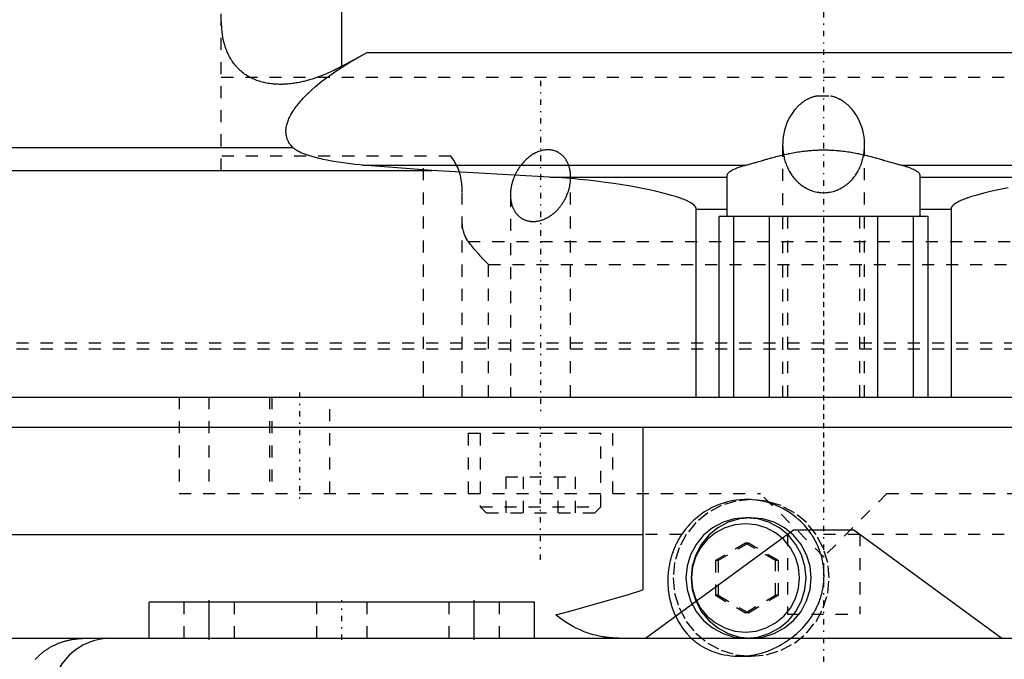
# Model space of a CAD drawing. Extents: x -128 to 128, y -5 to 906.
# Tile 4 of 22: x -67 to 15, y 177 to 230. Entities that reach past the tile are written whole.
import ezdxf

# ---------------------------------------------------------------- set-up
doc = ezdxf.new("R2010")
doc.units = 0
doc.linetypes.add('CENTER', pattern=[1.5, 0.45, -0.5, 0.05, -0.5])
doc.linetypes.add('DASHED', pattern=[2, 1, -1])
for name, color, linetype in [('AM_0', 7, 'CONTINUOUS'), ('AM_3', 7, 'DASHED'), ('AM_7', 7, 'CENTER')]:
    doc.layers.add(name, color=color, linetype=linetype)

msp = doc.modelspace()

# ---------------------------------------------------------------- linework, layer by layer
at = {"layer": 'AM_0', "color": 7, "linetype": 'CONTINUOUS'}
for p, q in [((-40, 226.464), (-40, 251.204)), ((-40, 226.464), (-37.897, 227.6)), ((-37.897, 227.6), (37.897, 227.6)), ((-92.807, 219.734), (-44.075, 219.734)), ((-32.524, 217.816), (-38.277, 218.259)), ((-38.277, 218.259), (-6.452, 218.259)), ((6.452, 218.259), (38.277, 218.259)), ((-93.5, 217.816), (-32.524, 217.816)), ((-22.744, 217.255), (-32.524, 217.816)), ((-22.744, 217.255), (-8, 217.255)), ((-8, 214), (-8, 217.383)), ((8, 217.383), (8, 214)), ((8, 217.255), (22.744, 217.255)), ((-10.575, 214.6), (-8, 214.6)), ((-10.575, 199), (-10.575, 214.6)), ((8, 214.6), (10.575, 214.6)), ((10.575, 214.6), (10.575, 199)), ((8.675, 214), (-8.675, 214)), ((-8.675, 199), (-8.675, 214)), ((-7.453, 199), (-7.453, 214)), ((-4.5, 199), (-4.5, 214)), ((4.5, 199), (4.5, 214)), ((7.453, 199), (7.453, 214)), ((8.675, 199), (8.675, 214)), ((-93.5, 199), (93.5, 199)), ((-82, 196.5), (82, 196.5)), ((-15, 196.5), (-15, 183.003)), ((-14.8, 179), (-2.5, 188)), ((-2.5, 188), (2.5, 188)), ((2.5, 188), (14.8, 179)), ((-82, 187.6), (-15, 187.6)), ((-56, 179), (-56, 182)), ((-24, 182), (-56, 182)), ((-51, 179), (-51, 182)), ((-29, 179), (-29, 182)), ((-24, 179), (-24, 182)), ((-87.75, 179), (87.75, 179))]:
    msp.add_line(p, q, dxfattribs=at)
for points in [[(-40, 226.464, 0), (-40.073, 226.424, 0), (-40.219, 226.345, 0), (-40.365, 226.268, 0), (-40.439, 226.231, 0), (-40.513, 226.193, 0), (-40.66, 226.12, 0), (-40.808, 226.049, 0), (-40.957, 225.979, 0), (-41.106, 225.912, 0), (-41.255, 225.846, 0), (-41.33, 225.814, 0), (-41.405, 225.783, 0), (-41.555, 225.721, 0), (-41.705, 225.662, 0), (-41.855, 225.605, 0), (-42.005, 225.55, 0), (-42.155, 225.498, 0), (-42.23, 225.472, 0), (-42.305, 225.447, 0), (-42.455, 225.399, 0), (-42.605, 225.353, 0), (-42.68, 225.331, 0), (-42.755, 225.31, 0), (-42.904, 225.269, 0), (-43.053, 225.231, 0), (-43.127, 225.212, 0), (-43.202, 225.195, 0), (-43.35, 225.161, 0), (-43.497, 225.13, 0), (-43.644, 225.102, 0), (-43.791, 225.076, 0), (-43.936, 225.053, 0), (-44.009, 225.042, 0), (-44.081, 225.032, 0), (-44.226, 225.014, 0), (-44.369, 224.999, 0), (-44.511, 224.986, 0), (-44.653, 224.976, 0), (-44.793, 224.969, 0), (-44.863, 224.966, 0), (-44.932, 224.964, 0), (-45.071, 224.962, 0), (-45.208, 224.963, 0), (-45.343, 224.966, 0), (-45.477, 224.973, 0), (-45.61, 224.982, 0), (-45.675, 224.987, 0), (-45.741, 224.993, 0), (-45.87, 225.008, 0), (-45.998, 225.025, 0), (-46.123, 225.044, 0), (-46.248, 225.066, 0), (-46.37, 225.091, 0), (-46.431, 225.105, 0), (-46.491, 225.119, 0), (-46.61, 225.149, 0), (-46.726, 225.181, 0), (-46.841, 225.216, 0), (-46.955, 225.254, 0), (-47.066, 225.293, 0), (-47.12, 225.314, 0), (-47.175, 225.336, 0), (-47.282, 225.381, 0), (-47.387, 225.428, 0), (-47.439, 225.452, 0), (-47.49, 225.477, 0), (-47.591, 225.529, 0), (-47.69, 225.583, 0), (-47.739, 225.611, 0), (-47.787, 225.639, 0), (-47.881, 225.698, 0), (-47.974, 225.758, 0), (-48.064, 225.821, 0), (-48.152, 225.886, 0), (-48.238, 225.952, 0), (-48.28, 225.986, 0), (-48.322, 226.021, 0), (-48.404, 226.092, 0), (-48.483, 226.164, 0), (-48.56, 226.238, 0), (-48.635, 226.314, 0), (-48.708, 226.392, 0), (-48.744, 226.432, 0), (-48.779, 226.472, 0), (-48.847, 226.553, 0), (-48.913, 226.636, 0), (-48.978, 226.72, 0), (-49.04, 226.806, 0), (-49.099, 226.893, 0), (-49.128, 226.937, 0), (-49.157, 226.982, 0), (-49.212, 227.071, 0), (-49.266, 227.163, 0), (-49.317, 227.255, 0), (-49.366, 227.348, 0), (-49.413, 227.443, 0), (-49.436, 227.49, 0), (-49.458, 227.538, 0), (-49.501, 227.635, 0), (-49.542, 227.732, 0), (-49.581, 227.83, 0), (-49.618, 227.929, 0), (-49.653, 228.028, 0), (-49.669, 228.078, 0), (-49.686, 228.128, 0), (-49.717, 228.229, 0), (-49.746, 228.33, 0), (-49.76, 228.38, 0), (-49.835, 228.686, 0), (-49.941, 229.318, 0), (-49.993, 229.984, 0), (-50, 230.329, 0)], [(-44.075, 219.734, 0), (-44.102, 219.761, 0), (-44.154, 219.818, 0), (-44.205, 219.877, 0), (-44.23, 219.907, 0), (-44.254, 219.938, 0), (-44.3, 220.001, 0), (-44.344, 220.066, 0), (-44.386, 220.133, 0), (-44.425, 220.202, 0), (-44.461, 220.273, 0), (-44.478, 220.309, 0), (-44.494, 220.346, 0), (-44.523, 220.42, 0), (-44.55, 220.496, 0), (-44.572, 220.574, 0), (-44.592, 220.653, 0), (-44.608, 220.733, 0), (-44.614, 220.774, 0), (-44.62, 220.815, 0), (-44.628, 220.898, 0), (-44.633, 220.982, 0), (-44.634, 221.025, 0), (-44.634, 221.068, 0), (-44.632, 221.154, 0), (-44.626, 221.241, 0), (-44.621, 221.284, 0), (-44.616, 221.328, 0), (-44.603, 221.416, 0), (-44.586, 221.504, 0), (-44.566, 221.592, 0), (-44.543, 221.681, 0), (-44.517, 221.769, 0), (-44.503, 221.813, 0), (-44.488, 221.857, 0), (-44.457, 221.944, 0), (-44.423, 222.031, 0), (-44.386, 222.117, 0), (-44.347, 222.203, 0), (-44.306, 222.289, 0), (-44.284, 222.332, 0), (-44.262, 222.375, 0), (-44.216, 222.46, 0), (-44.168, 222.545, 0), (-44.117, 222.63, 0), (-44.065, 222.715, 0), (-44.011, 222.8, 0), (-43.983, 222.842, 0), (-43.954, 222.884, 0), (-43.896, 222.968, 0), (-43.836, 223.052, 0), (-43.774, 223.135, 0), (-43.711, 223.218, 0), (-43.645, 223.301, 0), (-43.612, 223.343, 0), (-43.578, 223.384, 0), (-43.51, 223.466, 0), (-43.44, 223.548, 0), (-43.368, 223.63, 0), (-43.295, 223.712, 0), (-43.221, 223.793, 0), (-43.183, 223.833, 0), (-43.145, 223.874, 0), (-43.068, 223.954, 0), (-42.99, 224.034, 0), (-42.95, 224.074, 0), (-42.91, 224.114, 0), (-42.83, 224.193, 0), (-42.748, 224.272, 0), (-42.706, 224.311, 0), (-42.665, 224.35, 0), (-42.581, 224.429, 0), (-42.495, 224.506, 0), (-42.19, 224.774, 0), (-41.645, 225.22, 0), (-41.081, 225.645, 0), (-40.506, 226.046, 0), (-39.932, 226.423, 0), (-39.646, 226.602, 0), (-39.359, 226.777, 0), (-38.78, 227.116, 0), (-38.193, 227.442, 0), (-37.897, 227.6, 0)], [(-38.277, 218.259, 0), (-38.478, 218.277, 0), (-38.88, 218.316, 0), (-39.282, 218.36, 0), (-39.483, 218.384, 0), (-39.682, 218.409, 0), (-40.079, 218.464, 0), (-40.471, 218.524, 0), (-40.853, 218.589, 0), (-41.216, 218.658, 0), (-41.559, 218.73, 0), (-41.723, 218.768, 0), (-41.883, 218.806, 0), (-42.187, 218.884, 0), (-42.471, 218.964, 0), (-42.735, 219.047, 0), (-42.978, 219.132, 0), (-43.23, 219.23, 0), (-43.362, 219.287, 0), (-43.384, 219.297, 0), (-43.429, 219.317, 0), (-43.473, 219.339, 0), (-43.495, 219.349, 0), (-43.517, 219.36, 0), (-43.561, 219.382, 0), (-43.605, 219.405, 0), (-43.647, 219.428, 0), (-43.69, 219.452, 0), (-43.731, 219.476, 0), (-43.752, 219.488, 0), (-43.772, 219.501, 0), (-43.812, 219.526, 0), (-43.851, 219.552, 0), (-43.889, 219.578, 0), (-43.925, 219.605, 0), (-43.96, 219.632, 0), (-43.977, 219.646, 0), (-43.994, 219.66, 0), (-44.028, 219.689, 0), (-44.059, 219.718, 0), (-44.075, 219.734, 0)], [(-6.452, 218.259, 0), (-6.41, 218.27, 0), (-6.323, 218.292, 0), (-6.235, 218.316, 0), (-6.191, 218.328, 0), (-6.145, 218.34, 0), (-6.054, 218.365, 0), (-5.961, 218.392, 0), (-5.866, 218.419, 0), (-5.769, 218.446, 0), (-5.672, 218.475, 0), (-5.622, 218.489, 0), (-5.573, 218.504, 0), (-5.472, 218.533, 0), (-5.371, 218.563, 0), (-5.269, 218.593, 0), (-5.166, 218.623, 0), (-5.062, 218.653, 0), (-5.009, 218.669, 0), (-4.957, 218.684, 0), (-4.852, 218.714, 0), (-4.746, 218.745, 0), (-4.693, 218.76, 0), (-4.64, 218.775, 0), (-4.531, 218.806, 0), (-4.42, 218.837, 0), (-4.364, 218.852, 0), (-4.307, 218.868, 0), (-4.192, 218.899, 0), (-4.075, 218.93, 0), (-3.956, 218.962, 0), (-3.836, 218.993, 0), (-3.714, 219.024, 0), (-3.652, 219.039, 0), (-3.59, 219.054, 0), (-3.464, 219.084, 0), (-3.337, 219.114, 0), (-3.209, 219.143, 0), (-3.079, 219.172, 0), (-2.948, 219.2, 0), (-2.882, 219.213, 0), (-2.816, 219.227, 0), (-2.683, 219.253, 0), (-2.549, 219.279, 0), (-2.414, 219.303, 0), (-2.277, 219.327, 0), (-2.141, 219.349, 0), (-2.072, 219.36, 0), (-2.003, 219.37, 0), (-1.865, 219.39, 0), (-1.727, 219.409, 0), (-1.588, 219.426, 0), (-1.449, 219.442, 0), (-1.309, 219.456, 0), (-1.24, 219.463, 0), (-1.17, 219.47, 0), (-1.031, 219.481, 0), (-0.892, 219.492, 0), (-0.753, 219.5, 0), (-0.615, 219.508, 0), (-0.477, 219.513, 0), (-0.408, 219.516, 0), (-0.34, 219.518, 0), (-0.203, 219.521, 0), (-0.067, 219.522, 0), (0, 219.522, 0), (0.067, 219.522, 0), (0.203, 219.521, 0), (0.34, 219.518, 0), (0.408, 219.516, 0), (0.477, 219.513, 0), (0.615, 219.508, 0), (0.753, 219.5, 0), (0.892, 219.492, 0), (1.031, 219.481, 0), (1.17, 219.47, 0), (1.24, 219.463, 0), (1.309, 219.456, 0), (1.449, 219.442, 0), (1.588, 219.426, 0), (1.727, 219.409, 0), (1.865, 219.39, 0), (2.003, 219.37, 0), (2.072, 219.36, 0), (2.141, 219.349, 0), (2.277, 219.327, 0), (2.414, 219.303, 0), (2.549, 219.279, 0), (2.683, 219.253, 0), (2.816, 219.227, 0), (2.882, 219.213, 0), (2.948, 219.2, 0), (3.079, 219.172, 0), (3.209, 219.143, 0), (3.337, 219.114, 0), (3.464, 219.084, 0), (3.59, 219.054, 0), (3.652, 219.039, 0), (3.714, 219.024, 0), (3.836, 218.993, 0), (3.956, 218.962, 0), (4.075, 218.93, 0), (4.192, 218.899, 0), (4.307, 218.868, 0), (4.364, 218.852, 0), (4.42, 218.837, 0), (4.531, 218.806, 0), (4.64, 218.775, 0), (4.693, 218.76, 0), (4.746, 218.745, 0), (4.852, 218.714, 0), (4.957, 218.684, 0), (5.009, 218.669, 0), (5.062, 218.653, 0), (5.166, 218.623, 0), (5.269, 218.593, 0), (5.371, 218.563, 0), (5.472, 218.533, 0), (5.573, 218.504, 0), (5.622, 218.489, 0), (5.672, 218.475, 0), (5.769, 218.446, 0), (5.866, 218.419, 0), (5.961, 218.392, 0), (6.054, 218.365, 0), (6.145, 218.34, 0), (6.191, 218.328, 0), (6.235, 218.316, 0), (6.323, 218.292, 0), (6.41, 218.27, 0), (6.452, 218.259, 0)], [(-8, 217.383, 0), (-7.999, 217.409, 0), (-7.989, 217.461, 0), (-7.969, 217.513, 0), (-7.956, 217.539, 0), (-7.94, 217.565, 0), (-7.9, 217.616, 0), (-7.851, 217.668, 0), (-7.792, 217.718, 0), (-7.724, 217.769, 0), (-7.646, 217.819, 0), (-7.603, 217.844, 0), (-7.558, 217.868, 0), (-7.461, 217.917, 0), (-7.356, 217.965, 0), (-7.24, 218.013, 0), (-7.116, 218.06, 0), (-6.984, 218.106, 0), (-6.914, 218.128, 0), (-6.842, 218.151, 0), (-6.692, 218.195, 0), (-6.534, 218.238, 0), (-6.452, 218.259, 0)], [(6.452, 218.259, 0), (6.534, 218.238, 0), (6.692, 218.195, 0), (6.842, 218.151, 0), (6.914, 218.128, 0), (6.984, 218.106, 0), (7.116, 218.06, 0), (7.24, 218.013, 0), (7.356, 217.965, 0), (7.461, 217.917, 0), (7.558, 217.868, 0), (7.603, 217.844, 0), (7.646, 217.819, 0), (7.724, 217.769, 0), (7.792, 217.718, 0), (7.851, 217.668, 0), (7.9, 217.616, 0), (7.94, 217.565, 0), (7.956, 217.539, 0), (7.969, 217.513, 0), (7.989, 217.461, 0), (7.999, 217.409, 0), (8, 217.383, 0)], [(-10.575, 214.6, 0), (-10.576, 214.609, 0), (-10.577, 214.628, 0), (-10.579, 214.646, 0), (-10.58, 214.655, 0), (-10.582, 214.663, 0), (-10.586, 214.681, 0), (-10.591, 214.698, 0), (-10.597, 214.715, 0), (-10.604, 214.732, 0), (-10.611, 214.748, 0), (-10.615, 214.756, 0), (-10.619, 214.764, 0), (-10.628, 214.78, 0), (-10.637, 214.795, 0), (-10.648, 214.811, 0), (-10.658, 214.826, 0), (-10.669, 214.841, 0), (-10.675, 214.848, 0), (-10.681, 214.855, 0), (-10.693, 214.87, 0), (-10.706, 214.884, 0), (-10.713, 214.891, 0), (-10.719, 214.898, 0), (-10.733, 214.912, 0), (-10.747, 214.925, 0), (-10.754, 214.932, 0), (-10.761, 214.938, 0), (-10.775, 214.951, 0), (-10.79, 214.964, 0), (-10.805, 214.977, 0), (-10.82, 214.989, 0), (-10.835, 215.001, 0), (-10.843, 215.007, 0), (-10.851, 215.013, 0), (-10.866, 215.024, 0), (-10.882, 215.036, 0), (-10.937, 215.073, 0), (-11.032, 215.133, 0), (-11.13, 215.188, 0), (-11.232, 215.241, 0), (-11.284, 215.266, 0), (-11.336, 215.29, 0), (-11.443, 215.338, 0), (-11.551, 215.384, 0), (-11.662, 215.428, 0), (-11.773, 215.471, 0), (-11.886, 215.512, 0), (-11.943, 215.532, 0), (-12, 215.552, 0), (-12.115, 215.59, 0), (-12.23, 215.628, 0), (-12.288, 215.646, 0), (-12.635, 215.751, 0), (-13.309, 215.933, 0), (-13.963, 216.09, 0), (-14.633, 216.236, 0), (-15.316, 216.372, 0), (-16.01, 216.499, 0), (-16.36, 216.56, 0), (-16.713, 216.618, 0), (-17.422, 216.727, 0), (-18.136, 216.829, 0), (-18.853, 216.921, 0), (-19.569, 217.004, 0), (-20.284, 217.078, 0), (-20.641, 217.111, 0), (-20.996, 217.141, 0), (-21.701, 217.195, 0), (-22.399, 217.238, 0), (-22.744, 217.255, 0)], [(15.316, 216.372, 0), (14.633, 216.236, 0), (13.963, 216.09, 0), (13.309, 215.933, 0), (12.635, 215.751, 0), (12.288, 215.646, 0), (12.23, 215.628, 0), (12.115, 215.59, 0), (12, 215.552, 0), (11.943, 215.532, 0), (11.886, 215.512, 0), (11.773, 215.471, 0), (11.662, 215.428, 0), (11.551, 215.384, 0), (11.443, 215.338, 0), (11.336, 215.29, 0), (11.284, 215.266, 0), (11.232, 215.241, 0), (11.13, 215.188, 0), (11.032, 215.133, 0), (10.937, 215.073, 0), (10.882, 215.036, 0), (10.866, 215.024, 0), (10.851, 215.013, 0), (10.843, 215.007, 0), (10.835, 215.001, 0), (10.82, 214.989, 0), (10.805, 214.977, 0), (10.79, 214.964, 0), (10.775, 214.951, 0), (10.761, 214.938, 0), (10.754, 214.932, 0), (10.747, 214.925, 0), (10.733, 214.912, 0), (10.719, 214.898, 0), (10.713, 214.891, 0), (10.706, 214.884, 0), (10.693, 214.87, 0), (10.681, 214.855, 0), (10.675, 214.848, 0), (10.669, 214.841, 0), (10.658, 214.826, 0), (10.648, 214.811, 0), (10.637, 214.795, 0), (10.628, 214.78, 0), (10.619, 214.764, 0), (10.615, 214.756, 0), (10.611, 214.748, 0), (10.604, 214.732, 0), (10.597, 214.715, 0), (10.591, 214.698, 0), (10.586, 214.681, 0), (10.582, 214.663, 0), (10.58, 214.655, 0), (10.579, 214.646, 0), (10.577, 214.628, 0), (10.576, 214.609, 0), (10.575, 214.6, 0)], [(-22.229, 180.945, 0), (-21.058, 181.253, 0), (-18.644, 181.922, 0), (-16.204, 182.637, 0), (-15, 183.003, 0)], [(-17, 179, 0), (-17.03, 179, 0), (-17.088, 179, 0), (-17.147, 179.001, 0), (-17.176, 179.002, 0), (-17.205, 179.003, 0), (-17.264, 179.004, 0), (-17.321, 179.006, 0), (-17.379, 179.009, 0), (-17.436, 179.012, 0), (-17.493, 179.015, 0), (-17.522, 179.017, 0), (-17.55, 179.019, 0), (-17.607, 179.023, 0), (-17.663, 179.028, 0), (-17.719, 179.032, 0), (-17.775, 179.038, 0), (-17.831, 179.043, 0), (-17.859, 179.046, 0), (-17.887, 179.049, 0), (-17.942, 179.056, 0), (-17.997, 179.062, 0), (-18.024, 179.066, 0), (-18.052, 179.069, 0), (-18.106, 179.077, 0), (-18.16, 179.085, 0), (-18.187, 179.089, 0), (-18.214, 179.093, 0), (-18.268, 179.101, 0), (-18.322, 179.11, 0), (-18.506, 179.143, 0), (-18.815, 179.209, 0), (-19.112, 179.284, 0), (-19.397, 179.368, 0), (-19.672, 179.459, 0), (-19.809, 179.51, 0), (-19.947, 179.563, 0), (-20.222, 179.678, 0), (-20.497, 179.805, 0), (-20.77, 179.944, 0), (-21.042, 180.096, 0), (-21.312, 180.262, 0), (-21.446, 180.349, 0), (-21.579, 180.44, 0), (-21.842, 180.632, 0), (-22.101, 180.837, 0), (-22.229, 180.945, 0)], [(-65.449, 177.215, 0), (-65.399, 177.272, 0), (-65.348, 177.327, 0), (-65.323, 177.355, 0), (-65.297, 177.382, 0), (-65.245, 177.436, 0), (-65.193, 177.489, 0), (-65.139, 177.541, 0), (-65.086, 177.592, 0), (-65.031, 177.642, 0), (-65.004, 177.666, 0), (-64.977, 177.69, 0), (-64.921, 177.738, 0), (-64.866, 177.785, 0), (-64.838, 177.808, 0), (-64.81, 177.831, 0), (-64.753, 177.875, 0), (-64.696, 177.919, 0), (-64.667, 177.941, 0), (-64.639, 177.962, 0), (-64.581, 178.004, 0), (-64.523, 178.044, 0), (-64.464, 178.084, 0), (-64.405, 178.123, 0), (-64.346, 178.16, 0), (-64.316, 178.179, 0), (-64.287, 178.197, 0), (-64.227, 178.233, 0), (-64.167, 178.268, 0), (-64.106, 178.301, 0), (-64.046, 178.334, 0), (-63.985, 178.366, 0), (-63.954, 178.382, 0), (-63.923, 178.397, 0), (-63.861, 178.427, 0), (-63.798, 178.457, 0), (-63.734, 178.487, 0), (-63.668, 178.515, 0), (-63.601, 178.544, 0), (-63.567, 178.558, 0), (-63.533, 178.571, 0), (-63.463, 178.599, 0), (-63.392, 178.625, 0), (-63.32, 178.651, 0), (-63.246, 178.676, 0), (-63.172, 178.7, 0), (-63.134, 178.712, 0), (-63.096, 178.723, 0), (-63.019, 178.746, 0), (-62.941, 178.767, 0), (-62.861, 178.788, 0), (-62.781, 178.808, 0), (-62.699, 178.827, 0), (-62.658, 178.836, 0), (-62.617, 178.845, 0), (-62.536, 178.862, 0), (-62.455, 178.877, 0), (-62.415, 178.884, 0), (-62.376, 178.891, 0), (-62.297, 178.904, 0), (-62.218, 178.916, 0), (-62.18, 178.922, 0), (-62.141, 178.927, 0), (-62.064, 178.937, 0), (-61.988, 178.946, 0), (-61.913, 178.955, 0), (-61.838, 178.962, 0), (-61.764, 178.969, 0), (-61.728, 178.972, 0), (-61.691, 178.975, 0), (-61.616, 178.98, 0), (-61.541, 178.985, 0), (-61.463, 178.989, 0), (-61.384, 178.993, 0), (-61.304, 178.995, 0), (-61.263, 178.997, 0), (-61.222, 178.998, 0), (-61.138, 178.999, 0), (-61.053, 179, 0), (-61.01, 179, 0)]]:
    msp.add_polyline3d(points, dxfattribs=at)
msp.add_arc((-59.141, 174), 5, 90, 178.36342, dxfattribs=at)
at = {"layer": 'AM_3', "color": 6, "linetype": 'DASHED'}
for p, q in [((-50, 217.816), (-50, 248.217)), ((-50, 225.566), (50, 225.566)), ((-0.576, 224), (0.576, 224)), ((-3.4, 219.942), (-3.4, 199)), ((3.4, 199), (3.4, 219.942)), ((-30.956, 219), (-50, 219)), ((-33.223, 199), (-33.223, 219)), ((-21, 199), (-21, 217.245)), ((-30, 199), (-30, 216.047)), ((-26, 215.795), (-26, 199)), ((-3, 214), (-3, 199)), ((3, 199), (3, 214)), ((-29.505, 211.93), (29.505, 211.93)), ((-27.827, 210), (27.827, 210)), ((-27.827, 199), (-27.827, 210)), ((-75, 203.5), (75, 203.5)), ((-75, 203), (75, 203)), ((-53.5, 199), (-53.5, 191)), ((-51.026, 199), (-51.026, 191)), ((-46, 199), (-46, 191)), ((-45.806, 199), (-45.806, 191)), ((-41, 191), (-41, 199)), ((-29.5, 196), (-29.5, 191)), ((-29.5, 196), (-17.5, 196)), ((-28.5, 196), (-28.5, 189.9)), ((-18.5, 189.9), (-18.5, 196)), ((-17.5, 191), (-17.5, 196)), ((-26.387, 192.4), (-26.387, 189.4)), ((-26.387, 192.4), (-20.613, 192.4)), ((-24.943, 192.4), (-24.943, 189.4)), ((-22.057, 192.4), (-22.057, 189.4)), ((-20.613, 192.4), (-20.613, 189.4)), ((-53.5, 191), (-5.25, 191)), ((-6.015, 190.5), (-6.405, 190.5)), ((0, 185.75), (-5.25, 191)), ((5.25, 191), (0, 185.75)), ((5.25, 191), (53.5, 191)), ((-28.5, 189.9), (-28, 189.4)), ((-28.5, 189.9), (-18.5, 189.9)), ((-19, 189.4), (-18.5, 189.9)), ((-28, 189.4), (-19, 189.4)), ((-6.015, 189), (-6.444, 189)), ((-11.787, 187.6), (-15, 187.6)), ((-3, 187.634), (-3, 181)), ((15, 187.6), (-0.996, 187.6)), ((3, 187.634), (3, 181)), ((-6.483, 186.887), (-8.976, 185.443)), ((-6.249, 186.887), (-8.741, 185.443)), ((-6.249, 186.887), (-6.483, 186.887)), ((-3.991, 185.443), (-6.483, 186.887)), ((-3.757, 185.443), (-6.249, 186.887)), ((-8.976, 185.443), (-8.976, 182.557)), ((-8.741, 185.443), (-8.976, 185.443)), ((-8.741, 185.443), (-8.741, 182.557)), ((-3.991, 182.557), (-3.991, 185.443)), ((-3.757, 185.443), (-3.991, 185.443)), ((-3.757, 182.557), (-3.757, 185.443)), ((-8.976, 182.557), (-6.483, 181.113)), ((-8.741, 182.557), (-8.976, 182.557)), ((-8.741, 182.557), (-6.249, 181.113)), ((-6.483, 181.113), (-3.991, 182.557)), ((-6.249, 181.113), (-3.757, 182.557)), ((-3.757, 182.557), (-3.991, 182.557)), ((-53.1, 182), (-53.1, 179)), ((-48.9, 179), (-48.9, 182)), ((-42.1, 182), (-42.1, 179)), ((-37.9, 179), (-37.9, 182)), ((-31.1, 182), (-31.1, 179)), ((-26.9, 179), (-26.9, 182)), ((-6.249, 181.113), (-6.483, 181.113)), ((-3, 181), (3, 181)), ((-7.001, 177.5), (-6.015, 177.5))]:
    msp.add_line(p, q, dxfattribs=at)
for points in [[(-6.015, 190.5), (-7.279, 190.375), (-8.494, 190.005), (-9.615, 189.405), (-10.597, 188.596), (-11.403, 187.611), (-12.001, 186.487), (-12.37, 185.268), (-12.495, 184), (-12.37, 182.732), (-12.001, 181.513), (-11.403, 180.389), (-10.597, 179.404), (-9.615, 178.595), (-8.494, 177.995), (-7.279, 177.625), (-6.015, 177.5), (-4.75, 177.625), (-3.535, 177.995), (-2.414, 178.595), (-1.432, 179.404), (-0.627, 180.389), (-0.028, 181.513), (0.341, 182.732), (0.466, 184), (0.341, 185.268), (-0.028, 186.487), (-0.627, 187.611), (-1.432, 188.596), (-2.414, 189.405), (-3.535, 190.005), (-4.75, 190.375)], [(-6.444, 189), (-7.417, 188.904), (-8.352, 188.619), (-9.214, 188.157), (-9.969, 187.536), (-10.589, 186.778), (-11.049, 185.913), (-11.333, 184.975), (-11.429, 184), (-11.333, 183.025), (-11.049, 182.087), (-10.589, 181.222), (-9.969, 180.464), (-9.214, 179.843), (-8.352, 179.381), (-7.417, 179.096), (-6.444, 179), (-5.472, 179.096), (-4.537, 179.381), (-3.675, 179.843), (-2.919, 180.464), (-2.3, 181.222), (-1.839, 182.087), (-1.555, 183.025), (-1.459, 184), (-1.555, 184.975), (-1.839, 185.913), (-2.3, 186.778), (-2.919, 187.536), (-3.675, 188.157), (-4.537, 188.619), (-5.472, 188.904)], [(-6.015, 179), (-5.042, 179.096), (-4.107, 179.381), (-3.245, 179.843), (-2.49, 180.464), (-1.87, 181.222), (-1.409, 182.087), (-1.126, 183.025), (-1.03, 184), (-1.126, 184.975), (-1.409, 185.913), (-1.87, 186.778), (-2.49, 187.536), (-3.245, 188.157), (-4.107, 188.619), (-5.042, 188.904), (-6.015, 189), (-6.987, 188.904), (-7.922, 188.619), (-8.784, 188.157), (-9.539, 187.536), (-10.159, 186.778), (-10.62, 185.913), (-10.903, 184.975), (-10.999, 184), (-10.903, 183.025), (-10.62, 182.087), (-10.159, 181.222), (-9.539, 180.464), (-8.784, 179.843), (-7.922, 179.381), (-6.987, 179.096)], [(-6.483, 179.5), (-5.608, 179.586), (-4.766, 179.843), (-3.991, 180.258), (-3.311, 180.818), (-2.753, 181.5), (-2.338, 182.278), (-2.083, 183.122), (-1.997, 184), (-2.083, 184.878), (-2.338, 185.722), (-2.753, 186.5), (-3.311, 187.182), (-3.991, 187.742), (-4.766, 188.157), (-5.608, 188.414), (-6.483, 188.5), (-7.358, 188.414), (-8.2, 188.157), (-8.976, 187.742), (-9.655, 187.182), (-10.213, 186.5), (-10.628, 185.722), (-10.883, 184.878), (-10.969, 184), (-10.883, 183.122), (-10.628, 182.278), (-10.213, 181.5), (-9.655, 180.818), (-8.976, 180.258), (-8.2, 179.843), (-7.358, 179.586)]]:
    msp.add_lwpolyline(points, close=True, dxfattribs=at)
for points in [[(-0.576, 224, 0), (-0.604, 223.994, 0), (-0.659, 223.981, 0), (-0.714, 223.967, 0), (-0.742, 223.96, 0), (-0.769, 223.952, 0), (-0.823, 223.936, 0), (-0.877, 223.919, 0), (-0.931, 223.9, 0), (-0.984, 223.881, 0), (-1.036, 223.861, 0), (-1.063, 223.851, 0), (-1.089, 223.84, 0), (-1.14, 223.818, 0), (-1.191, 223.795, 0), (-1.242, 223.771, 0), (-1.292, 223.747, 0), (-1.341, 223.721, 0), (-1.365, 223.708, 0), (-1.39, 223.695, 0), (-1.438, 223.668, 0), (-1.485, 223.64, 0), (-1.508, 223.626, 0), (-1.532, 223.612, 0), (-1.578, 223.582, 0), (-1.623, 223.553, 0), (-1.645, 223.538, 0), (-1.668, 223.522, 0), (-1.712, 223.492, 0), (-1.755, 223.46, 0), (-1.797, 223.428, 0), (-1.839, 223.396, 0), (-1.88, 223.363, 0), (-1.9, 223.347, 0), (-1.92, 223.33, 0), (-1.959, 223.297, 0), (-1.997, 223.263, 0), (-2.035, 223.229, 0), (-2.072, 223.195, 0), (-2.108, 223.161, 0), (-2.125, 223.144, 0), (-2.143, 223.126, 0), (-2.177, 223.092, 0), (-2.211, 223.057, 0), (-2.245, 223.021, 0), (-2.278, 222.985, 0), (-2.31, 222.949, 0), (-2.326, 222.93, 0), (-2.342, 222.912, 0), (-2.374, 222.875, 0), (-2.405, 222.837, 0), (-2.51, 222.703, 0), (-2.677, 222.463, 0), (-2.754, 222.339, 0), (-2.826, 222.213, 0), (-2.958, 221.954, 0), (-3.072, 221.689, 0), (-3.168, 221.419, 0), (-3.247, 221.147, 0), (-3.309, 220.874, 0), (-3.334, 220.738, 0), (-3.355, 220.603, 0), (-3.384, 220.335, 0), (-3.398, 220.073, 0), (-3.4, 219.942, 0)], [(3.4, 219.942, 0), (3.398, 220.073, 0), (3.384, 220.335, 0), (3.355, 220.603, 0), (3.334, 220.738, 0), (3.309, 220.874, 0), (3.247, 221.147, 0), (3.168, 221.419, 0), (3.072, 221.689, 0), (2.958, 221.954, 0), (2.826, 222.213, 0), (2.754, 222.339, 0), (2.677, 222.463, 0), (2.51, 222.703, 0), (2.405, 222.837, 0), (2.374, 222.875, 0), (2.342, 222.912, 0), (2.326, 222.93, 0), (2.31, 222.949, 0), (2.278, 222.985, 0), (2.245, 223.021, 0), (2.211, 223.057, 0), (2.177, 223.092, 0), (2.143, 223.126, 0), (2.125, 223.144, 0), (2.108, 223.161, 0), (2.072, 223.195, 0), (2.035, 223.229, 0), (1.997, 223.263, 0), (1.959, 223.297, 0), (1.92, 223.33, 0), (1.9, 223.347, 0), (1.88, 223.363, 0), (1.839, 223.396, 0), (1.797, 223.428, 0), (1.755, 223.46, 0), (1.712, 223.492, 0), (1.668, 223.522, 0), (1.645, 223.538, 0), (1.623, 223.553, 0), (1.578, 223.582, 0), (1.532, 223.612, 0), (1.508, 223.626, 0), (1.485, 223.64, 0), (1.438, 223.668, 0), (1.39, 223.695, 0), (1.365, 223.708, 0), (1.341, 223.721, 0), (1.292, 223.747, 0), (1.242, 223.771, 0), (1.191, 223.795, 0), (1.14, 223.818, 0), (1.089, 223.84, 0), (1.063, 223.851, 0), (1.036, 223.861, 0), (0.984, 223.881, 0), (0.931, 223.9, 0), (0.877, 223.919, 0), (0.823, 223.936, 0), (0.769, 223.952, 0), (0.742, 223.96, 0), (0.714, 223.967, 0), (0.659, 223.981, 0), (0.604, 223.994, 0), (0.576, 224, 0)], [(-3.4, 219.942, 0), (-3.4, 219.895, 0), (-3.398, 219.799, 0), (-3.394, 219.702, 0), (-3.391, 219.654, 0), (-3.388, 219.605, 0), (-3.38, 219.507, 0), (-3.37, 219.409, 0), (-3.358, 219.311, 0), (-3.344, 219.212, 0), (-3.327, 219.113, 0), (-3.318, 219.064, 0), (-3.308, 219.014, 0), (-3.287, 218.915, 0), (-3.264, 218.817, 0), (-3.239, 218.718, 0), (-3.211, 218.62, 0), (-3.181, 218.523, 0), (-3.165, 218.474, 0), (-3.148, 218.426, 0), (-3.113, 218.33, 0), (-3.076, 218.234, 0), (-3.057, 218.187, 0), (-3.037, 218.139, 0), (-2.995, 218.046, 0), (-2.951, 217.953, 0), (-2.928, 217.907, 0), (-2.905, 217.861, 0), (-2.856, 217.771, 0), (-2.805, 217.682, 0), (-2.752, 217.594, 0), (-2.697, 217.508, 0), (-2.64, 217.423, 0), (-2.61, 217.382, 0), (-2.58, 217.34, 0), (-2.518, 217.259, 0), (-2.455, 217.18, 0), (-2.388, 217.102, 0), (-2.318, 217.024, 0), (-2.245, 216.947, 0), (-2.207, 216.909, 0), (-2.168, 216.871, 0), (-2.088, 216.797, 0), (-2.005, 216.724, 0), (-1.918, 216.653, 0), (-1.828, 216.585, 0), (-1.735, 216.519, 0), (-1.688, 216.487, 0), (-1.639, 216.456, 0), (-1.541, 216.395, 0), (-1.439, 216.338, 0), (-1.335, 216.285, 0), (-1.228, 216.235, 0), (-1.119, 216.189, 0), (-1.063, 216.167, 0), (-1.008, 216.146, 0), (-0.894, 216.108, 0), (-0.779, 216.075, 0), (-0.662, 216.046, 0), (-0.544, 216.021, 0), (-0.424, 216.002, 0), (-0.364, 215.993, 0), (-0.304, 215.987, 0), (-0.183, 215.977, 0), (-0.061, 215.972, 0), (0, 215.971, 0), (0.061, 215.972, 0), (0.183, 215.977, 0), (0.304, 215.987, 0), (0.364, 215.993, 0), (0.424, 216.002, 0), (0.544, 216.021, 0), (0.662, 216.046, 0), (0.779, 216.075, 0), (0.894, 216.108, 0), (1.008, 216.146, 0), (1.063, 216.167, 0), (1.119, 216.189, 0), (1.228, 216.235, 0), (1.335, 216.285, 0), (1.439, 216.338, 0), (1.541, 216.395, 0), (1.639, 216.456, 0), (1.688, 216.487, 0), (1.735, 216.519, 0), (1.828, 216.585, 0), (1.918, 216.653, 0), (2.005, 216.724, 0), (2.088, 216.797, 0), (2.168, 216.871, 0), (2.207, 216.909, 0), (2.245, 216.947, 0), (2.318, 217.024, 0), (2.388, 217.102, 0), (2.455, 217.18, 0), (2.518, 217.259, 0), (2.58, 217.34, 0), (2.61, 217.382, 0), (2.64, 217.423, 0), (2.697, 217.508, 0), (2.752, 217.594, 0), (2.805, 217.682, 0), (2.856, 217.771, 0), (2.905, 217.861, 0), (2.928, 217.907, 0), (2.951, 217.953, 0), (2.995, 218.046, 0), (3.037, 218.139, 0), (3.057, 218.187, 0), (3.076, 218.234, 0), (3.113, 218.33, 0), (3.148, 218.426, 0), (3.165, 218.474, 0), (3.181, 218.523, 0), (3.211, 218.62, 0), (3.239, 218.718, 0), (3.264, 218.817, 0), (3.287, 218.915, 0), (3.308, 219.014, 0), (3.318, 219.064, 0), (3.327, 219.113, 0), (3.344, 219.212, 0), (3.358, 219.311, 0), (3.37, 219.409, 0), (3.38, 219.507, 0), (3.388, 219.605, 0), (3.391, 219.654, 0), (3.394, 219.702, 0), (3.398, 219.799, 0), (3.4, 219.895, 0), (3.4, 219.942, 0)], [(-21, 217.245, 0), (-21, 217.281, 0), (-21.002, 217.354, 0), (-21.005, 217.427, 0), (-21.007, 217.464, 0), (-21.01, 217.5, 0), (-21.016, 217.573, 0), (-21.025, 217.645, 0), (-21.035, 217.717, 0), (-21.046, 217.789, 0), (-21.06, 217.86, 0), (-21.067, 217.896, 0), (-21.075, 217.931, 0), (-21.092, 218.001, 0), (-21.111, 218.07, 0), (-21.132, 218.139, 0), (-21.154, 218.207, 0), (-21.179, 218.274, 0), (-21.191, 218.307, 0), (-21.205, 218.34, 0), (-21.233, 218.406, 0), (-21.263, 218.47, 0), (-21.278, 218.501, 0), (-21.295, 218.533, 0), (-21.328, 218.594, 0), (-21.364, 218.655, 0), (-21.382, 218.685, 0), (-21.401, 218.714, 0), (-21.441, 218.772, 0), (-21.482, 218.828, 0), (-21.525, 218.883, 0), (-21.572, 218.938, 0), (-21.621, 218.991, 0), (-21.647, 219.018, 0), (-21.674, 219.044, 0), (-21.729, 219.095, 0), (-21.787, 219.145, 0), (-21.848, 219.192, 0), (-21.912, 219.237, 0), (-21.979, 219.28, 0), (-22.013, 219.3, 0), (-22.048, 219.32, 0), (-22.119, 219.357, 0), (-22.194, 219.391, 0), (-22.27, 219.421, 0), (-22.349, 219.448, 0), (-22.429, 219.472, 0), (-22.47, 219.482, 0), (-22.512, 219.491, 0), (-22.596, 219.507, 0), (-22.681, 219.519, 0), (-22.767, 219.526, 0), (-22.854, 219.53, 0), (-22.942, 219.53, 0), (-22.987, 219.528, 0), (-23.031, 219.525, 0), (-23.121, 219.517, 0), (-23.211, 219.505, 0), (-23.301, 219.488, 0), (-23.391, 219.468, 0), (-23.481, 219.444, 0), (-23.525, 219.431, 0), (-23.57, 219.416, 0), (-23.659, 219.385, 0), (-23.746, 219.351, 0), (-23.789, 219.332, 0), (-23.832, 219.313, 0), (-23.917, 219.273, 0), (-24.001, 219.23, 0), (-24.042, 219.207, 0), (-24.082, 219.184, 0), (-24.162, 219.136, 0), (-24.24, 219.086, 0), (-24.315, 219.035, 0), (-24.388, 218.982, 0), (-24.459, 218.928, 0), (-24.493, 218.901, 0), (-24.526, 218.874, 0), (-24.592, 218.818, 0), (-24.655, 218.762, 0), (-24.718, 218.704, 0), (-24.779, 218.644, 0), (-24.838, 218.584, 0), (-24.868, 218.553, 0), (-24.897, 218.522, 0), (-24.954, 218.459, 0), (-25.009, 218.394, 0), (-25.063, 218.329, 0), (-25.116, 218.263, 0), (-25.167, 218.195, 0), (-25.192, 218.162, 0), (-25.217, 218.127, 0), (-25.265, 218.059, 0), (-25.312, 217.989, 0), (-25.357, 217.919, 0), (-25.401, 217.848, 0), (-25.443, 217.777, 0), (-25.463, 217.741, 0), (-25.483, 217.705, 0), (-25.522, 217.633, 0), (-25.559, 217.56, 0), (-25.595, 217.487, 0), (-25.629, 217.415, 0), (-25.662, 217.342, 0), (-25.678, 217.305, 0), (-25.693, 217.269, 0), (-25.723, 217.196, 0), (-25.75, 217.123, 0), (-25.764, 217.087, 0), (-25.777, 217.05, 0), (-25.801, 216.978, 0), (-25.824, 216.906, 0), (-25.835, 216.87, 0), (-25.846, 216.835, 0), (-25.866, 216.763, 0), (-25.885, 216.693, 0), (-25.902, 216.623, 0), (-25.917, 216.554, 0), (-25.931, 216.484, 0), (-25.938, 216.448, 0), (-25.945, 216.413, 0), (-25.956, 216.341, 0), (-25.967, 216.27, 0), (-25.976, 216.197, 0), (-25.984, 216.125, 0), (-25.99, 216.052, 0), (-25.993, 216.015, 0), (-25.995, 215.979, 0), (-25.998, 215.905, 0), (-26, 215.832, 0), (-26, 215.795, 0)], [(-30, 216.047, 0), (-30.001, 216.139, 0), (-30.006, 216.323, 0), (-30.017, 216.506, 0), (-30.025, 216.597, 0), (-30.034, 216.688, 0), (-30.056, 216.868, 0), (-30.084, 217.046, 0), (-30.117, 217.221, 0), (-30.157, 217.394, 0), (-30.203, 217.564, 0), (-30.228, 217.648, 0), (-30.254, 217.731, 0), (-30.312, 217.894, 0), (-30.376, 218.053, 0), (-30.445, 218.209, 0), (-30.521, 218.36, 0), (-30.603, 218.506, 0), (-30.646, 218.578, 0), (-30.692, 218.65, 0), (-30.791, 218.792, 0), (-30.899, 218.932, 0), (-30.956, 219, 0)], [(-21.06, 216.595, 0), (-21.043, 216.7, 0), (-21.016, 216.916, 0), (-21.002, 217.135, 0), (-21, 217.245, 0)], [(-26, 215.795, 0), (-26, 215.762, 0), (-25.998, 215.695, 0), (-25.996, 215.629, 0), (-25.994, 215.595, 0), (-25.992, 215.562, 0), (-25.986, 215.496, 0), (-25.979, 215.43, 0), (-25.97, 215.365, 0), (-25.96, 215.3, 0), (-25.949, 215.235, 0), (-25.943, 215.203, 0), (-25.936, 215.171, 0), (-25.922, 215.108, 0), (-25.906, 215.045, 0), (-25.888, 214.983, 0), (-25.869, 214.921, 0), (-25.849, 214.861, 0), (-25.838, 214.831, 0), (-25.827, 214.801, 0), (-25.803, 214.742, 0), (-25.778, 214.684, 0), (-25.765, 214.656, 0), (-25.752, 214.627, 0), (-25.724, 214.572, 0), (-25.694, 214.517, 0), (-25.679, 214.49, 0), (-25.663, 214.463, 0), (-25.63, 214.41, 0), (-25.595, 214.358, 0), (-25.558, 214.306, 0), (-25.519, 214.254, 0), (-25.478, 214.204, 0), (-25.456, 214.179, 0), (-25.434, 214.154, 0), (-25.388, 214.106, 0), (-25.34, 214.059, 0), (-25.29, 214.013, 0), (-25.237, 213.969, 0), (-25.182, 213.926, 0), (-25.154, 213.906, 0), (-25.126, 213.886, 0), (-25.067, 213.848, 0), (-25.006, 213.812, 0), (-24.943, 213.778, 0), (-24.878, 213.746, 0), (-24.812, 213.717, 0), (-24.778, 213.703, 0), (-24.743, 213.691, 0), (-24.673, 213.667, 0), (-24.601, 213.646, 0), (-24.528, 213.628, 0), (-24.453, 213.613, 0), (-24.377, 213.6, 0), (-24.339, 213.596, 0), (-24.3, 213.591, 0), (-24.222, 213.585, 0), (-24.143, 213.582, 0), (-24.063, 213.583, 0), (-23.982, 213.586, 0), (-23.901, 213.593, 0), (-23.861, 213.597, 0), (-23.82, 213.602, 0), (-23.739, 213.615, 0), (-23.658, 213.631, 0), (-23.618, 213.64, 0), (-23.577, 213.649, 0), (-23.497, 213.671, 0), (-23.417, 213.695, 0), (-23.377, 213.708, 0), (-23.337, 213.722, 0), (-23.258, 213.751, 0), (-23.181, 213.783, 0), (-23.104, 213.817, 0), (-23.028, 213.854, 0), (-22.953, 213.893, 0), (-22.916, 213.913, 0), (-22.88, 213.933, 0), (-22.807, 213.976, 0), (-22.737, 214.02, 0), (-22.668, 214.066, 0), (-22.6, 214.114, 0), (-22.534, 214.162, 0), (-22.502, 214.187, 0), (-22.47, 214.212, 0), (-22.408, 214.263, 0), (-22.347, 214.315, 0), (-22.289, 214.367, 0), (-22.232, 214.419, 0), (-22.178, 214.472, 0), (-22.151, 214.499, 0), (-22.124, 214.526, 0), (-22.072, 214.581, 0), (-22.021, 214.637, 0), (-21.971, 214.694, 0), (-21.922, 214.752, 0), (-21.874, 214.811, 0), (-21.851, 214.841, 0), (-21.828, 214.871, 0), (-21.782, 214.932, 0), (-21.738, 214.993, 0), (-21.695, 215.055, 0), (-21.653, 215.118, 0), (-21.613, 215.182, 0), (-21.593, 215.214, 0), (-21.573, 215.246, 0), (-21.535, 215.311, 0), (-21.499, 215.376, 0), (-21.481, 215.408, 0), (-21.463, 215.441, 0), (-21.429, 215.507, 0), (-21.396, 215.573, 0), (-21.381, 215.607, 0), (-21.365, 215.64, 0), (-21.335, 215.706, 0), (-21.306, 215.773, 0), (-21.279, 215.84, 0), (-21.253, 215.907, 0), (-21.228, 215.974, 0), (-21.217, 216.007, 0), (-21.205, 216.04, 0), (-21.183, 216.107, 0), (-21.163, 216.173, 0), (-21.143, 216.239, 0), (-21.125, 216.305, 0), (-21.109, 216.37, 0), (-21.101, 216.403, 0), (-21.093, 216.435, 0), (-21.079, 216.499, 0), (-21.066, 216.563, 0), (-21.06, 216.595, 0)], [(-29.505, 211.93, 0), (-29.533, 211.971, 0), (-29.588, 212.053, 0), (-29.637, 212.135, 0), (-29.661, 212.177, 0), (-29.683, 212.219, 0), (-29.726, 212.305, 0), (-29.765, 212.394, 0), (-29.802, 212.484, 0), (-29.835, 212.576, 0), (-29.866, 212.671, 0), (-29.88, 212.718, 0), (-29.893, 212.766, 0), (-29.917, 212.864, 0), (-29.938, 212.963, 0), (-29.956, 213.063, 0), (-29.971, 213.164, 0), (-29.982, 213.266, 0), (-29.987, 213.317, 0), (-29.991, 213.369, 0), (-29.997, 213.473, 0), (-30, 213.577, 0), (-30, 213.629, 0)], [(-27.827, 210, 0), (-27.881, 210.056, 0), (-27.989, 210.168, 0), (-28.096, 210.28, 0), (-28.149, 210.336, 0), (-28.202, 210.392, 0), (-28.306, 210.504, 0), (-28.409, 210.615, 0), (-28.509, 210.726, 0), (-28.608, 210.836, 0), (-28.706, 210.946, 0), (-28.753, 211, 0), (-28.801, 211.055, 0), (-28.893, 211.162, 0), (-28.983, 211.269, 0), (-29.071, 211.375, 0), (-29.157, 211.479, 0), (-29.239, 211.582, 0), (-29.28, 211.633, 0), (-29.319, 211.684, 0), (-29.396, 211.784, 0), (-29.469, 211.882, 0), (-29.505, 211.93, 0)], [(-6.405, 190.5, 0), (-6.576, 190.498, 0), (-6.922, 190.479, 0), (-7.272, 190.442, 0), (-7.447, 190.415, 0), (-7.622, 190.384, 0), (-7.972, 190.307, 0), (-8.318, 190.21, 0), (-8.659, 190.093, 0), (-8.994, 189.957, 0), (-9.321, 189.803, 0), (-9.48, 189.719, 0), (-9.637, 189.631, 0), (-9.942, 189.443, 0), (-10.234, 189.239, 0), (-10.511, 189.022, 0), (-10.773, 188.793, 0), (-11.018, 188.554, 0), (-11.136, 188.43, 0), (-11.252, 188.301, 0), (-11.475, 188.032, 0), (-11.686, 187.748, 0), (-11.787, 187.6, 0)], [(-1.285, 188, 0), (-1.387, 188.127, 0), (-1.598, 188.371, 0), (-1.818, 188.601, 0), (-1.932, 188.712, 0), (-2.049, 188.82, 0), (-2.294, 189.031, 0), (-2.552, 189.231, 0), (-2.822, 189.42, 0), (-3.104, 189.596, 0), (-3.395, 189.759, 0), (-3.544, 189.834, 0), (-3.695, 189.906, 0), (-4.003, 190.038, 0), (-4.317, 190.154, 0), (-4.636, 190.253, 0), (-4.958, 190.336, 0), (-5.281, 190.402, 0), (-5.443, 190.428, 0), (-5.605, 190.45, 0), (-5.928, 190.482, 0), (-6.247, 190.498, 0), (-6.405, 190.5, 0)], [(-0.996, 187.6, 0), (-1.042, 187.669, 0), (-1.137, 187.804, 0), (-1.235, 187.936, 0), (-1.285, 188, 0)], [(-11.787, 187.6, 0), (-11.816, 187.555, 0), (-11.874, 187.464, 0), (-11.931, 187.373, 0), (-11.959, 187.327, 0), (-11.986, 187.28, 0), (-12.039, 187.187, 0), (-12.091, 187.094, 0), (-12.142, 186.999, 0), (-12.191, 186.904, 0), (-12.238, 186.809, 0), (-12.261, 186.76, 0), (-12.284, 186.712, 0), (-12.328, 186.615, 0), (-12.371, 186.518, 0), (-12.412, 186.42, 0), (-12.452, 186.321, 0), (-12.49, 186.222, 0), (-12.508, 186.172, 0), (-12.526, 186.122, 0), (-12.561, 186.022, 0), (-12.595, 185.921, 0), (-12.611, 185.87, 0), (-12.627, 185.82, 0), (-12.657, 185.718, 0), (-12.686, 185.616, 0), (-12.7, 185.565, 0), (-12.713, 185.514, 0), (-12.738, 185.412, 0), (-12.762, 185.31, 0), (-12.784, 185.209, 0), (-12.805, 185.107, 0), (-12.824, 185.006, 0), (-12.833, 184.956, 0), (-12.841, 184.905, 0), (-12.857, 184.805, 0), (-12.872, 184.704, 0), (-12.885, 184.604, 0), (-12.896, 184.504, 0), (-12.906, 184.404, 0), (-12.91, 184.354, 0), (-12.914, 184.305, 0), (-12.921, 184.206, 0), (-12.927, 184.107, 0), (-12.931, 184.009, 0), (-12.934, 183.911, 0), (-12.936, 183.813, 0), (-12.936, 183.764, 0), (-12.936, 183.716, 0), (-12.935, 183.619, 0), (-12.932, 183.523, 0), (-12.928, 183.427, 0), (-12.923, 183.332, 0), (-12.917, 183.238, 0), (-12.913, 183.191, 0), (-12.909, 183.145, 0), (-12.901, 183.052, 0), (-12.891, 182.96, 0), (-12.88, 182.869, 0), (-12.868, 182.779, 0), (-12.854, 182.689, 0), (-12.847, 182.645, 0), (-12.84, 182.601, 0), (-12.825, 182.513, 0), (-12.809, 182.426, 0), (-12.8, 182.383, 0), (-12.791, 182.34, 0), (-12.773, 182.254, 0), (-12.754, 182.17, 0), (-12.744, 182.128, 0), (-12.734, 182.086, 0), (-12.713, 182.003, 0), (-12.691, 181.921, 0), (-12.668, 181.839, 0), (-12.644, 181.759, 0), (-12.62, 181.679, 0), (-12.607, 181.64, 0), (-12.595, 181.601, 0), (-12.569, 181.523, 0), (-12.542, 181.446, 0), (-12.514, 181.37, 0), (-12.486, 181.295, 0), (-12.457, 181.22, 0), (-12.442, 181.184, 0), (-12.428, 181.147, 0), (-12.397, 181.075, 0), (-12.367, 181.003, 0), (-12.254, 180.76, 0), (-12.047, 180.368, 0), (-11.824, 180.009, 0), (-11.709, 179.841, 0), (-11.591, 179.681, 0), (-11.35, 179.385, 0), (-11.108, 179.121, 0), (-10.987, 179, 0)], [(-2.706, 179, 0), (-2.541, 179.124, 0), (-2.213, 179.394, 0), (-1.892, 179.694, 0), (-1.735, 179.856, 0), (-1.581, 180.025, 0), (-1.285, 180.386, 0), (-1.007, 180.778, 0), (-0.855, 181.022, 0), (-0.813, 181.093, 0), (-0.772, 181.166, 0), (-0.752, 181.202, 0), (-0.732, 181.239, 0), (-0.692, 181.313, 0), (-0.653, 181.388, 0), (-0.615, 181.464, 0), (-0.578, 181.541, 0), (-0.541, 181.619, 0), (-0.523, 181.658, 0), (-0.506, 181.697, 0), (-0.471, 181.777, 0), (-0.437, 181.857, 0), (-0.404, 181.938, 0), (-0.373, 182.02, 0), (-0.342, 182.103, 0), (-0.327, 182.145, 0), (-0.312, 182.187, 0), (-0.283, 182.271, 0), (-0.256, 182.356, 0), (-0.242, 182.399, 0), (-0.229, 182.442, 0), (-0.204, 182.529, 0), (-0.179, 182.617, 0), (-0.168, 182.661, 0), (-0.156, 182.705, 0), (-0.134, 182.795, 0), (-0.114, 182.885, 0), (-0.094, 182.975, 0), (-0.076, 183.067, 0), (-0.059, 183.159, 0), (-0.051, 183.206, 0), (-0.044, 183.252, 0), (-0.029, 183.346, 0), (-0.017, 183.441, 0), (-0.005, 183.536, 0), (0.005, 183.632, 0), (0.013, 183.729, 0), (0.017, 183.777, 0), (0.02, 183.826, 0), (0.025, 183.923, 0), (0.029, 184.021, 0), (0.032, 184.119, 0), (0.032, 184.218, 0), (0.031, 184.317, 0), (0.03, 184.366, 0), (0.029, 184.416, 0), (0.025, 184.515, 0), (0.019, 184.615, 0), (0.011, 184.715, 0), (0.002, 184.815, 0), (-0.009, 184.916, 0), (-0.015, 184.966, 0), (-0.021, 185.017, 0), (-0.036, 185.118, 0), (-0.052, 185.219, 0), (-0.07, 185.32, 0), (-0.089, 185.421, 0), (-0.111, 185.523, 0), (-0.123, 185.574, 0), (-0.134, 185.625, 0), (-0.16, 185.726, 0), (-0.187, 185.827, 0), (-0.201, 185.878, 0), (-0.215, 185.928, 0), (-0.246, 186.028, 0), (-0.278, 186.128, 0), (-0.295, 186.178, 0), (-0.312, 186.227, 0), (-0.348, 186.326, 0), (-0.385, 186.424, 0), (-0.424, 186.522, 0), (-0.465, 186.619, 0), (-0.507, 186.716, 0), (-0.529, 186.764, 0), (-0.552, 186.812, 0), (-0.597, 186.907, 0), (-0.645, 187.002, 0), (-0.694, 187.096, 0), (-0.745, 187.189, 0), (-0.798, 187.282, 0), (-0.825, 187.328, 0), (-0.852, 187.374, 0), (-0.908, 187.465, 0), (-0.966, 187.555, 0), (-0.996, 187.6, 0)], [(-10.987, 179, 0), (-10.978, 178.991, 0), (-10.96, 178.974, 0), (-10.941, 178.956, 0), (-10.932, 178.947, 0), (-10.922, 178.938, 0), (-10.903, 178.92, 0), (-10.883, 178.902, 0), (-10.862, 178.883, 0), (-10.841, 178.865, 0), (-10.82, 178.846, 0), (-10.809, 178.837, 0), (-10.798, 178.827, 0), (-10.776, 178.808, 0), (-10.753, 178.789, 0), (-10.729, 178.77, 0), (-10.706, 178.75, 0), (-10.681, 178.731, 0), (-10.669, 178.721, 0), (-10.657, 178.711, 0), (-10.632, 178.691, 0), (-10.606, 178.671, 0), (-10.593, 178.661, 0), (-10.58, 178.651, 0), (-10.553, 178.631, 0), (-10.526, 178.611, 0), (-10.513, 178.601, 0), (-10.499, 178.591, 0), (-10.471, 178.571, 0), (-10.443, 178.551, 0), (-10.415, 178.531, 0), (-10.386, 178.511, 0), (-10.356, 178.491, 0), (-10.342, 178.481, 0), (-10.327, 178.471, 0), (-10.297, 178.452, 0), (-10.266, 178.432, 0), (-10.156, 178.363, 0), (-9.958, 178.247, 0), (-9.746, 178.135, 0), (-9.521, 178.029, 0), (-9.404, 177.978, 0), (-9.285, 177.929, 0), (-9.039, 177.838, 0), (-8.785, 177.756, 0), (-8.524, 177.685, 0), (-8.256, 177.625, 0), (-7.983, 177.576, 0), (-7.845, 177.556, 0), (-7.705, 177.539, 0), (-7.425, 177.514, 0), (-7.143, 177.502, 0), (-7.001, 177.5, 0)], [(-7.001, 177.5, 0), (-6.858, 177.502, 0), (-6.571, 177.514, 0), (-6.285, 177.54, 0), (-6.142, 177.557, 0), (-6, 177.577, 0), (-5.719, 177.627, 0), (-5.441, 177.688, 0), (-5.168, 177.76, 0), (-4.901, 177.842, 0), (-4.641, 177.934, 0), (-4.514, 177.983, 0), (-4.389, 178.034, 0), (-4.148, 178.14, 0), (-3.916, 178.252, 0), (-3.696, 178.367, 0), (-3.572, 178.436, 0), (-3.537, 178.456, 0), (-3.503, 178.476, 0), (-3.486, 178.486, 0), (-3.469, 178.496, 0), (-3.435, 178.516, 0), (-3.401, 178.536, 0), (-3.368, 178.556, 0), (-3.336, 178.576, 0), (-3.303, 178.596, 0), (-3.287, 178.606, 0), (-3.271, 178.616, 0), (-3.24, 178.636, 0), (-3.209, 178.656, 0), (-3.193, 178.665, 0), (-3.178, 178.675, 0), (-3.148, 178.695, 0), (-3.118, 178.714, 0), (-3.103, 178.724, 0), (-3.089, 178.734, 0), (-3.06, 178.753, 0), (-3.031, 178.772, 0), (-3.003, 178.791, 0), (-2.975, 178.81, 0), (-2.947, 178.829, 0), (-2.934, 178.838, 0), (-2.92, 178.848, 0), (-2.894, 178.866, 0), (-2.867, 178.885, 0), (-2.841, 178.903, 0), (-2.816, 178.921, 0), (-2.791, 178.939, 0), (-2.778, 178.948, 0), (-2.766, 178.957, 0), (-2.742, 178.974, 0), (-2.718, 178.991, 0), (-2.706, 179, 0)]]:
    msp.add_polyline3d(points, dxfattribs=at)
at = {"layer": 'AM_7', "color": 4, "linetype": 'CENTER'}
for p, q in [((0, 356.5), (0, 191.5)), ((-23.5, 225.25), (-23.5, 197.75)), ((0, 213.125), (0, -0.25)), ((-43.5, 199.4), (-43.5, 190.6)), ((-23.5, 185.5), (-23.5, 196.5)), ((-51, 178.85), (-51, 182.15)), ((-40, 178.85), (-40, 182.15)), ((-29, 178.85), (-29, 182.15))]:
    msp.add_line(p, q, dxfattribs=at)

doc.saveas('drawing.dxf')
